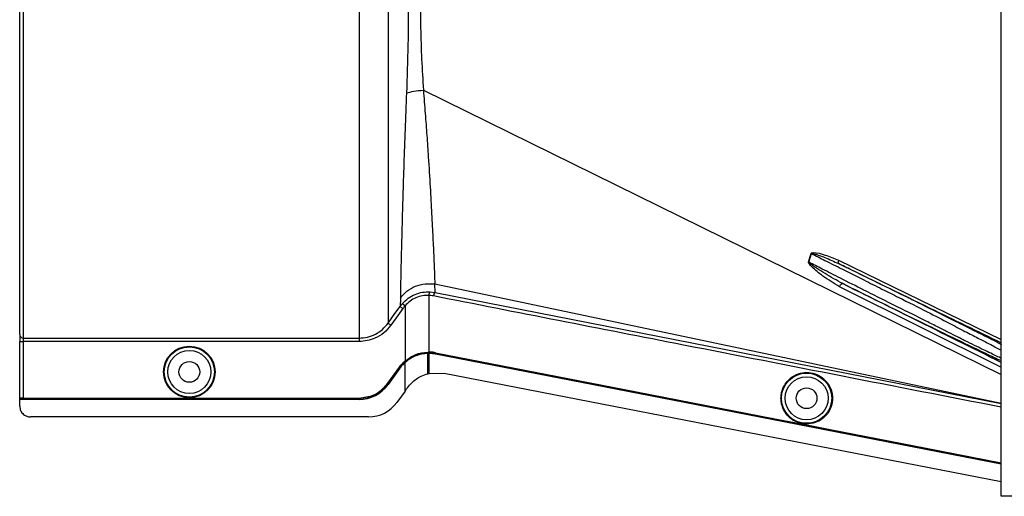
# Model space of a CAD drawing. Header units: inches. Extents: x -3977 to 448, y -4288 to 2176.
# Tile 156 of 206: x -3959 to -3822, y 1739 to 1805. Entities that reach past the tile are written whole.
import ezdxf

# ---------------------------------------------------------------- set-up
doc = ezdxf.new("R2010")
doc.units = ezdxf.units.IN
doc.header["$MEASUREMENT"] = 0

msp = doc.modelspace()

# ---------------------------------------------------------------- linework, layer by layer
at = {"color": 7, "linetype": 'Continuous', "lineweight": 25}
for p, q in [((-3822.013, 1738.624), (-3822.013, 2023.624)), ((-3820.213, 1738.624), (-3822.013, 1738.624))]:
    msp.add_line(p, q, dxfattribs=at)
at = {"color": 2, "linetype": 'Continuous', "lineweight": 25}
for p, q in [((-3959.214, 1761.265), (-3959.214, 1856.032)), ((-3958.714, 1856.482), (-3958.714, 1760.766)), ((-3902.778, 1795.443), (-3822.013, 1755.662)), ((-3848.906, 1771.375), (-3848.542, 1772.58)), ((-3844.741, 1771.641), (-3822.013, 1760.551)), ((-3901.134, 1767.142), (-3901.185, 1768.326)), ((-3901.185, 1768.326), (-3822.013, 1751.672)), ((-3821.944, 1756.643), (-3844.61, 1767.936)), ((-3905.995, 1766.361), (-3906.038, 1765.19)), ((-3902.015, 1766.73), (-3902.015, 1758.803)), ((-3901.843, 1767.229), (-3901.134, 1767.142)), ((-3901.134, 1767.142), (-3822.013, 1751.63)), ((-3905.71, 1765.599), (-3905.337, 1765.267)), ((-3905.337, 1765.267), (-3905.337, 1757.563)), ((-3959.214, 1761.265), (-3959.214, 1760.267)), ((-3958.714, 1760.766), (-3911.776, 1760.766)), ((-3958.714, 1760.766), (-3958.714, 1760.267)), ((-3959.214, 1760.267), (-3958.714, 1760.267)), ((-3959.214, 1752.36), (-3959.214, 1760.267)), ((-3911.776, 1760.267), (-3958.714, 1760.267)), ((-3958.714, 1760.267), (-3958.714, 1752.369)), ((-3902.175, 1758.801), (-3902.173, 1758.757)), ((-3902.173, 1758.757), (-3902.173, 1758.638)), ((-3902.173, 1756.178), (-3902.173, 1758.607)), ((-3902.015, 1758.609), (-3902.015, 1756.148)), ((-3901.075, 1758.71), (-3901.083, 1758.666)), ((-3901.083, 1758.516), (-3901.077, 1758.547)), ((-3907.752, 1754.43), (-3906.111, 1756.712)), ((-3906.101, 1756.554), (-3907.742, 1754.273)), ((-3906.076, 1756.686), (-3907.717, 1754.405)), ((-3906.076, 1756.536), (-3907.717, 1754.255)), ((-3906.111, 1756.712), (-3906.076, 1756.686)), ((-3906.076, 1756.536), (-3906.101, 1756.554)), ((-3905.366, 1757.538), (-3905.337, 1757.505)), ((-3905.357, 1757.378), (-3905.337, 1757.355)), ((-3905.337, 1757.396), (-3905.337, 1757.505)), ((-3905.337, 1753.352), (-3905.337, 1757.355)), ((-3902.173, 1755.767), (-3902.173, 1756.178)), ((-3902.015, 1756.148), (-3902.015, 1755.806)), ((-3901.995, 1755.811), (-3899.865, 1755.841)), ((-3899.865, 1755.841), (-3822.013, 1740.691)), ((-3907.717, 1754.405), (-3907.752, 1754.43)), ((-3907.742, 1754.273), (-3907.717, 1754.255)), ((-3959.214, 1752.36), (-3959.214, 1752.325)), ((-3959.214, 1752.205), (-3959.214, 1752.325)), ((-3911.776, 1752.325), (-3959.214, 1752.325)), ((-3911.776, 1752.205), (-3959.214, 1752.205)), ((-3959.214, 1752.175), (-3959.214, 1752.205)), ((-3911.776, 1752.175), (-3959.214, 1752.175)), ((-3959.214, 1751.235), (-3959.214, 1752.175)), ((-3958.714, 1752.369), (-3911.776, 1752.369)), ((-3911.776, 1752.369), (-3911.776, 1752.325)), ((-3911.776, 1752.175), (-3911.776, 1752.205)), ((-3905.337, 1753.352), (-3906.476, 1751.769)), ((-3910.445, 1749.735), (-3957.714, 1749.735)), ((-3853.906, 1749.533), (-3853.914, 1749.49)), ((-3845.917, 1747.978), (-3845.925, 1747.935))]:
    msp.add_line(p, q, dxfattribs=at)
at = {"color": 2, "linetype": 'Continuous', "lineweight": 25, "flags": 128}
for points in [[(-3844.741, 1771.641), (-3844.769, 1771.562), (-3844.789, 1771.485), (-3844.801, 1771.413), (-3844.804, 1771.346), (-3844.798, 1771.289), (-3844.784, 1771.241), (-3844.762, 1771.205), (-3844.733, 1771.181)], [(-3844.61, 1767.936), (-3844.564, 1768.034), (-3844.511, 1768.128), (-3844.451, 1768.211), (-3844.387, 1768.281), (-3844.324, 1768.335), (-3844.263, 1768.368), (-3844.209, 1768.381), (-3844.162, 1768.372)], [(-3907.717, 1762.851), (-3906.762, 1764.181), (-3906.038, 1765.19)], [(-3905.632, 1764.898), (-3906.572, 1763.588), (-3907.311, 1762.559)], [(-3902.015, 1758.639), (-3902.104, 1758.638), (-3902.174, 1758.638)], [(-3902.174, 1758.638), (-3902.174, 1758.62), (-3902.173, 1758.607)], [(-3902.015, 1758.609), (-3902.015, 1758.626), (-3902.015, 1758.639)], [(-3901.083, 1758.666), (-3874.668, 1753.528), (-3853.914, 1749.49)], [(-3822.013, 1743.129), (-3866.268, 1751.744), (-3901.083, 1758.516)], [(-3822.013, 1743.161), (-3866.275, 1751.776), (-3901.077, 1758.547)], [(-3901.075, 1758.71), (-3874.66, 1753.572), (-3853.906, 1749.533)], [(-3901.995, 1755.811), (-3902.006, 1755.808), (-3902.015, 1755.806)], [(-3853.914, 1749.49), (-3849.441, 1748.619), (-3845.925, 1747.935)], [(-3853.906, 1749.533), (-3849.432, 1748.663), (-3845.917, 1747.978)], [(-3845.925, 1747.935), (-3832.518, 1745.325), (-3822.013, 1743.279)], [(-3845.917, 1747.978), (-3832.509, 1745.368), (-3822.013, 1743.324)]]:
    msp.add_lwpolyline(points, dxfattribs=at)
at = {"color": 2, "linetype": 'Continuous', "lineweight": 25}
for centre, radius in [((-3935.495, 1756.025), 3.605), ((-3935.495, 1756.025), 3.509), ((-3935.495, 1756.025), 3.012), ((-3935.495, 1756.025), 1.45), ((-3849.213, 1752.344), 3.509), ((-3849.213, 1752.344), 3.012), ((-3849.213, 1752.344), 1.45)]:
    msp.add_circle(centre, radius, dxfattribs=at)
for centre, radius, start, end in [((-3847.42, 1776.37), 3.952, 252.84395, 253.5205), ((-3847.831, 1774.034), 2.868, 247.2306, 247.97796), ((-3901.42, 1766.804), 0.599, 134.82521, 187.0422), ((-3958.714, 1761.265), 0.5, 180.05508, 270.05497), ((-3911.776, 1757.175), 4.969, 270, 324.26784), ((-3911.776, 1757.175), 5, 270, 324.26784), ((-3910.445, 1754.625), 4.89, 270, 324.26784)]:
    msp.add_arc(centre, radius, start, end, dxfattribs=at)
msp.add_ellipse((-3903.565, 1758.653), major_axis=(4.773, 0.033), ratio=0.0122176, start_param=5.008114, end_param=5.042953, dxfattribs=at)
for points in [[(-3911.776, 1808.624), (-3911.776, 1806.614), (-3911.776, 1802.595), (-3911.776, 1796.661), (-3911.776, 1790.916), (-3911.776, 1785.451), (-3911.776, 1780.351), (-3911.776, 1775.698), (-3911.776, 1771.564), (-3911.776, 1768.017), (-3911.776, 1765.107), (-3911.776, 1762.898), (-3911.776, 1761.358), (-3911.776, 1760.963), (-3911.776, 1760.766)], [(-3911.776, 1760.766), (-3911.776, 1760.755), (-3911.776, 1760.733), (-3911.776, 1760.616), (-3911.776, 1760.455), (-3911.776, 1760.33), (-3911.776, 1760.267)]]:
    msp.add_open_spline(points, degree=3, dxfattribs=at)
for points, knots in [([(-3907.717, 1808.624), (-3907.717, 1806.865), (-3907.717, 1803.273), (-3907.717, 1797.858), (-3907.717, 1792.418), (-3907.717, 1787.088), (-3907.717, 1782.013), (-3907.717, 1777.337), (-3907.717, 1773.19), (-3907.717, 1769.675), (-3907.717, 1766.858), (-3907.717, 1764.787), (-3907.717, 1763.393), (-3907.717, 1763.029), (-3907.717, 1762.851)], [0, 0, 0, 0, 0.0764204, 0.1560238, 0.2384089, 0.3230616, 0.4093667, 0.4966296, 0.584108, 0.6710485, 0.7567251, 0.840474, 0.9217211, 1, 1, 1, 1]), ([(-3904.88, 1808.624), (-3904.889, 1806.329), (-3904.909, 1801.737), (-3905.065, 1797.275), (-3905.143, 1795.044)], [0, 0, 0, 0, 0.4998677, 1, 1, 1, 1]), ([(-3903.212, 1808.624), (-3903.202, 1807.137), (-3903.184, 1804.16), (-3903.042, 1799.736), (-3902.867, 1796.876), (-3902.779, 1795.443)], [0, 0, 0, 0, 0.3326232, 0.6656434, 1, 1, 1, 1]), ([(-3905.143, 1795.044), (-3905.212, 1793.322), (-3905.351, 1789.886), (-3905.518, 1785.064), (-3905.656, 1780.608), (-3905.769, 1776.599), (-3905.86, 1773.107), (-3905.929, 1770.194), (-3905.981, 1767.849), (-3905.99, 1766.859), (-3905.995, 1766.361)], [0, 0, 0, 0, 0.1249785, 0.2494317, 0.3749119, 0.4994749, 0.6246067, 0.7497121, 0.8742813, 1, 1, 1, 1]), ([(-3905.143, 1795.044), (-3904.817, 1795.137), (-3904.164, 1795.324), (-3903.241, 1795.404), (-3902.779, 1795.443)], [0, 0, 0, 0, 0.5000218, 1, 1, 1, 1]), ([(-3902.778, 1795.444), (-3902.693, 1794.353), (-3902.524, 1792.186), (-3902.294, 1789.068), (-3902.057, 1785.581), (-3901.828, 1781.848), (-3901.621, 1778.057), (-3901.453, 1774.746), (-3901.324, 1771.975), (-3901.225, 1769.741), (-3901.198, 1768.799), (-3901.185, 1768.326)], [0, 0, 0, 0, 0.084405, 0.167683, 0.2508255, 0.3762115, 0.5005933, 0.6255551, 0.7504676, 0.8747621, 1, 1, 1, 1]), ([(-3848.941, 1771.389), (-3848.872, 1771.6), (-3848.742, 1771.998), (-3848.636, 1772.403), (-3848.586, 1772.593)], [0, 0, 0, 0, 0.5320089, 1, 1, 1, 1]), ([(-3848.586, 1772.593), (-3848.583, 1772.602), (-3848.577, 1772.621), (-3848.551, 1772.654), (-3848.466, 1772.704), (-3847.801, 1772.753), (-3846.526, 1772.373), (-3845.368, 1771.898), (-3844.741, 1771.641)], [0, 0, 0, 0, 0.0062895, 0.0128488, 0.0284102, 0.0757073, 0.4997845, 1, 1, 1, 1]), ([(-3848.542, 1772.58), (-3848.541, 1772.583), (-3848.54, 1772.588), (-3848.536, 1772.596), (-3848.529, 1772.602), (-3848.518, 1772.608), (-3848.501, 1772.613), (-3848.379, 1772.62), (-3848.181, 1772.56), (-3847.843, 1772.465), (-3847.34, 1772.29), (-3846.276, 1771.892), (-3845.372, 1771.476), (-3844.733, 1771.181)], [0, 0, 0, 0, 0.002002, 0.0039182, 0.0059178, 0.0081145, 0.0132777, 0.0194868, 0.0994036, 0.1644525, 0.2820291, 0.4928409, 1, 1, 1, 1]), ([(-3848.542, 1772.58), (-3847.912, 1772.263), (-3846.492, 1771.548), (-3844.039, 1770.315), (-3842.211, 1769.396), (-3841.213, 1768.894)], [0, 0, 0, 0, 0.26571856, 0.59905503, 1, 1, 1, 1]), ([(-3844.61, 1767.936), (-3845.397, 1768.416), (-3846.754, 1769.244), (-3848.144, 1770.374), (-3848.792, 1771.025), (-3848.928, 1771.248), (-3848.947, 1771.33), (-3848.947, 1771.366), (-3848.943, 1771.382), (-3848.941, 1771.389)], [0, 0, 0, 0, 0.4987105, 0.8596241, 0.9547007, 0.9823705, 0.9920695, 0.9961825, 1, 1, 1, 1]), ([(-3844.162, 1768.372), (-3844.996, 1768.827), (-3846.255, 1769.513), (-3847.642, 1770.407), (-3848.325, 1770.869), (-3848.655, 1771.109), (-3848.808, 1771.239), (-3848.876, 1771.305), (-3848.902, 1771.341), (-3848.907, 1771.359), (-3848.907, 1771.368), (-3848.907, 1771.373), (-3848.906, 1771.375)], [0, 0, 0, 0, 0.5009066, 0.755241, 0.8820707, 0.9446164, 0.9748532, 0.9894631, 0.9953788, 0.9977943, 0.9989073, 1, 1, 1, 1]), ([(-3841.213, 1767.475), (-3842.303, 1768.024), (-3844.268, 1769.013), (-3846.841, 1770.319), (-3848.286, 1771.058), (-3848.906, 1771.375)], [0, 0, 0, 0, 0.415954, 0.7493023, 1, 1, 1, 1]), ([(-3821.934, 1759.829), (-3822.172, 1759.952), (-3822.516, 1760.129), (-3822.984, 1760.368), (-3823.204, 1760.48), (-3823.31, 1760.534), (-3823.369, 1760.564), (-3823.637, 1760.701), (-3824.096, 1760.933), (-3824.716, 1761.247), (-3825.126, 1761.454), (-3825.341, 1761.562), (-3825.415, 1761.6), (-3825.444, 1761.615), (-3825.781, 1761.784), (-3826.607, 1762.2), (-3827.949, 1762.872), (-3829.496, 1763.646), (-3831.214, 1764.502), (-3833.031, 1765.405), (-3834.988, 1766.376), (-3836.776, 1767.261), (-3838.707, 1768.216), (-3840.732, 1769.214), (-3842.804, 1770.234), (-3844.145, 1770.893), (-3844.733, 1771.181)], [0, 0, 0, 0, 0.0612189, 0.0880704, 0.1005426, 0.1065388, 0.1094768, 0.1123746, 0.159691, 0.195523, 0.2196359, 0.2272587, 0.2299562, 0.2314913, 0.2319099, 0.2834138, 0.3575026, 0.4213474, 0.4874233, 0.5724059, 0.6379681, 0.7128717, 0.7733539, 0.8517162, 0.9349551, 1, 1, 1, 1]), ([(-3844.733, 1771.181), (-3840.478, 1769.108), (-3832.907, 1765.417), (-3825.331, 1761.724), (-3822.013, 1760.107)], [0, 0, 0, 0, 0.5619485, 1, 1, 1, 1]), ([(-3841.213, 1768.894), (-3840.365, 1768.468), (-3838.728, 1767.645), (-3835.723, 1766.148), (-3832.51, 1764.533), (-3829.433, 1762.935), (-3827.424, 1761.875), (-3826.125, 1761.21), (-3825.261, 1760.766), (-3823.989, 1760.111), (-3822.734, 1759.46), (-3822.203, 1759.168), (-3822.013, 1759.063)], [0, 0, 0, 0, 0.1017255, 0.1964396, 0.3646609, 0.5050091, 0.6175958, 0.6698671, 0.7212359, 0.7717327, 0.9180818, 1, 1, 1, 1]), ([(-3905.995, 1766.361), (-3905.705, 1766.696), (-3905.112, 1767.377), (-3903.898, 1768.054), (-3902.55, 1768.424), (-3901.634, 1768.359), (-3901.185, 1768.326)], [0, 0, 0, 0, 0.2452308, 0.5, 0.7547692, 1, 1, 1, 1]), ([(-3844.162, 1768.372), (-3842.813, 1767.707), (-3840.115, 1766.376), (-3836.081, 1764.396), (-3832.224, 1762.51), (-3828.611, 1760.752), (-3825.469, 1759.235), (-3823.13, 1758.116), (-3822.333, 1757.748), (-3822.013, 1757.6)], [0, 0, 0, 0, 0.1470691, 0.2942244, 0.4413249, 0.5884811, 0.7425096, 0.8965522, 1, 1, 1, 1]), ([(-3822.013, 1757.35), (-3826.071, 1759.37), (-3833.455, 1763.044), (-3840.837, 1766.718), (-3844.162, 1768.372)], [0, 0, 0, 0, 0.5496523, 1, 1, 1, 1]), ([(-3822.013, 1757.938), (-3822.206, 1758.03), (-3822.741, 1758.283), (-3824.449, 1759.11), (-3826.433, 1760.074), (-3828.159, 1760.939), (-3829.404, 1761.573), (-3830.853, 1762.307), (-3833.159, 1763.468), (-3835.826, 1764.792), (-3838.785, 1766.257), (-3840.386, 1767.06), (-3841.213, 1767.475)], [0, 0, 0, 0, 0.0828469, 0.2288803, 0.3818909, 0.4370696, 0.498517, 0.5662656, 0.6403395, 0.8073374, 0.9004804, 1, 1, 1, 1]), ([(-3905.71, 1765.599), (-3905.449, 1765.858), (-3904.926, 1766.375), (-3903.952, 1766.898), (-3902.904, 1767.216), (-3902.197, 1767.224), (-3901.843, 1767.229)], [0, 0, 0, 0, 0.2504497, 0.501026, 0.7504119, 1, 1, 1, 1]), ([(-3902.015, 1766.73), (-3902.318, 1766.727), (-3902.925, 1766.721), (-3903.829, 1766.436), (-3904.668, 1765.963), (-3905.114, 1765.5), (-3905.337, 1765.267)], [0, 0, 0, 0, 0.24809771, 0.49645367, 0.74735706, 1, 1, 1, 1]), ([(-3901.377, 1766.651), (-3901.496, 1766.672), (-3901.707, 1766.709), (-3901.921, 1766.724), (-3902.015, 1766.73)], [0, 0, 0, 0, 0.5599329, 1, 1, 1, 1]), ([(-3901.134, 1767.142), (-3901.155, 1767.135), (-3901.187, 1767.124), (-3901.235, 1767.062), (-3901.271, 1766.998), (-3901.305, 1766.92), (-3901.344, 1766.806), (-3901.364, 1766.712), (-3901.377, 1766.651)], [0, 0, 0, 0, 0.2396351, 0.3684751, 0.5, 0.6315249, 0.7603649, 1, 1, 1, 1]), ([(-3822.013, 1751.09), (-3836.808, 1753.982), (-3863.266, 1759.154), (-3889.718, 1764.357), (-3901.377, 1766.651)], [0, 0, 0, 0, 0.5592139, 1, 1, 1, 1]), ([(-3906.038, 1765.19), (-3905.98, 1765.268), (-3905.876, 1765.409), (-3905.761, 1765.541), (-3905.71, 1765.599)], [0, 0, 0, 0, 0.5598158, 1, 1, 1, 1]), ([(-3906.038, 1765.19), (-3906.031, 1765.184), (-3906.015, 1765.173), (-3905.92, 1765.105), (-3905.786, 1765.009), (-3905.682, 1764.934), (-3905.632, 1764.898)], [0, 0, 0, 0, 0.24061816, 0.5, 0.75938184, 1, 1, 1, 1]), ([(-3905.337, 1765.267), (-3905.395, 1765.2), (-3905.498, 1765.081), (-3905.591, 1764.954), (-3905.632, 1764.898)], [0, 0, 0, 0, 0.55995964, 1, 1, 1, 1]), ([(-3911.776, 1760.766), (-3911.382, 1760.793), (-3910.592, 1760.847), (-3909.478, 1761.28), (-3908.475, 1761.934), (-3907.97, 1762.545), (-3907.717, 1762.851)], [0, 0, 0, 0, 0.2494565, 0.4996464, 0.7495448, 1, 1, 1, 1]), ([(-3907.311, 1762.559), (-3907.626, 1762.187), (-3908.255, 1761.444), (-3909.764, 1760.512), (-3911.013, 1760.36), (-3911.776, 1760.267)], [0, 0, 0, 0, 0.2811141, 0.5612729, 1, 1, 1, 1]), ([(-3907.717, 1762.851), (-3907.71, 1762.845), (-3907.695, 1762.835), (-3907.6, 1762.766), (-3907.465, 1762.67), (-3907.361, 1762.595), (-3907.311, 1762.559)], [0, 0, 0, 0, 0.2405936, 0.4999997, 0.7594059, 1, 1, 1, 1]), ([(-3959.214, 1760.599), (-3959.214, 1760.587), (-3959.214, 1760.566), (-3959.214, 1760.416), (-3959.214, 1760.352)], [0, 0, 0, 0, 0.5708247, 1, 1, 1, 1]), ([(-3905.337, 1757.563), (-3904.854, 1757.909), (-3903.889, 1758.601), (-3902.746, 1758.734), (-3902.175, 1758.801)], [0, 0, 0, 0, 0.500053, 1, 1, 1, 1]), ([(-3905.337, 1757.505), (-3904.791, 1757.892), (-3903.816, 1758.583), (-3902.676, 1758.704), (-3902.173, 1758.757)], [0, 0, 0, 0, 0.5591099, 1, 1, 1, 1]), ([(-3902.173, 1758.607), (-3902.455, 1758.585), (-3903.019, 1758.541), (-3903.854, 1758.284), (-3904.648, 1757.904), (-3905.108, 1757.538), (-3905.337, 1757.355)], [0, 0, 0, 0, 0.2500257, 0.5001914, 0.7501772, 1, 1, 1, 1]), ([(-3902.175, 1758.801), (-3902.145, 1758.802), (-3902.091, 1758.803), (-3902.038, 1758.803), (-3902.015, 1758.803)], [0, 0, 0, 0, 0.56004574, 1, 1, 1, 1]), ([(-3901.083, 1758.666), (-3901.285, 1758.699), (-3901.647, 1758.758), (-3902.012, 1758.757), (-3902.173, 1758.757)], [0, 0, 0, 0, 0.5600744, 1, 1, 1, 1]), ([(-3901.075, 1758.71), (-3901.249, 1758.739), (-3901.561, 1758.791), (-3901.876, 1758.799), (-3902.015, 1758.803)], [0, 0, 0, 0, 0.5599497, 1, 1, 1, 1]), ([(-3901.077, 1758.547), (-3901.251, 1758.576), (-3901.562, 1758.628), (-3901.876, 1758.636), (-3902.015, 1758.639)], [0, 0, 0, 0, 0.5600516, 1, 1, 1, 1]), ([(-3901.083, 1758.516), (-3901.256, 1758.545), (-3901.565, 1758.597), (-3901.877, 1758.605), (-3902.015, 1758.609)], [0, 0, 0, 0, 0.5598333, 1, 1, 1, 1]), ([(-3906.111, 1756.712), (-3905.985, 1756.877), (-3905.758, 1757.172), (-3905.486, 1757.426), (-3905.366, 1757.538)], [0, 0, 0, 0, 0.5598224, 1, 1, 1, 1]), ([(-3906.101, 1756.554), (-3905.974, 1756.719), (-3905.748, 1757.013), (-3905.477, 1757.266), (-3905.357, 1757.378)], [0, 0, 0, 0, 0.5599986, 1, 1, 1, 1]), ([(-3905.337, 1757.505), (-3905.487, 1757.363), (-3905.755, 1757.11), (-3905.978, 1756.815), (-3906.076, 1756.686)], [0, 0, 0, 0, 0.559818, 1, 1, 1, 1]), ([(-3905.337, 1757.355), (-3905.487, 1757.213), (-3905.755, 1756.959), (-3905.978, 1756.665), (-3906.076, 1756.536)], [0, 0, 0, 0, 0.5600005, 1, 1, 1, 1]), ([(-3905.366, 1757.538), (-3905.361, 1757.542), (-3905.351, 1757.551), (-3905.341, 1757.559), (-3905.337, 1757.563)], [0, 0, 0, 0, 0.5601198, 1, 1, 1, 1]), ([(-3905.357, 1757.378), (-3905.354, 1757.381), (-3905.347, 1757.387), (-3905.34, 1757.393), (-3905.337, 1757.396)], [0, 0, 0, 0, 0.56, 1, 1, 1, 1]), ([(-3905.006, 1753.813), (-3904.816, 1754.049), (-3904.285, 1754.709), (-3903.289, 1755.401), (-3902.481, 1755.666), (-3902.173, 1755.767)], [0, 0, 0, 0, 0.2563458, 0.7166755, 1, 1, 1, 1]), ([(-3902.151, 1755.772), (-3902.155, 1755.771), (-3902.163, 1755.769), (-3902.17, 1755.767), (-3902.173, 1755.767)], [0, 0, 0, 0, 0.5600046, 1, 1, 1, 1]), ([(-3902.151, 1755.772), (-3902.126, 1755.779), (-3902.08, 1755.79), (-3902.035, 1755.801), (-3902.015, 1755.806)], [0, 0, 0, 0, 0.5599989, 1, 1, 1, 1]), ([(-3852.796, 1752.344), (-3852.785, 1752.562), (-3852.76, 1753.038), (-3852.529, 1753.785), (-3852.081, 1754.571), (-3851.352, 1755.297), (-3850.357, 1755.821), (-3849.192, 1756.014), (-3848.027, 1755.821), (-3847.032, 1755.297), (-3846.303, 1754.571), (-3845.855, 1753.785), (-3845.625, 1753.038), (-3845.599, 1752.562), (-3845.588, 1752.344)], [0, 0, 0, 0, 0.05630938, 0.12283496, 0.200993, 0.29132358, 0.3924071, 0.5, 0.6075929, 0.70867642, 0.799007, 0.87716504, 0.94369062, 1, 1, 1, 1]), ([(-3911.776, 1752.369), (-3911.344, 1752.403), (-3910.468, 1752.472), (-3908.992, 1753.085), (-3908.22, 1753.923), (-3907.752, 1754.43)], [0, 0, 0, 0, 0.2775345, 0.5620489, 1, 1, 1, 1]), ([(-3907.717, 1754.405), (-3908, 1754.071), (-3908.572, 1753.395), (-3909.943, 1752.547), (-3911.084, 1752.409), (-3911.776, 1752.325)], [0, 0, 0, 0, 0.2774863, 0.5619954, 1, 1, 1, 1]), ([(-3905.264, 1753.454), (-3905.216, 1753.521), (-3905.13, 1753.641), (-3905.043, 1753.76), (-3905.006, 1753.813)], [0, 0, 0, 0, 0.5599992, 1, 1, 1, 1]), ([(-3958.714, 1752.369), (-3958.785, 1752.368), (-3958.932, 1752.368), (-3959.1, 1752.366), (-3959.198, 1752.363), (-3959.209, 1752.361), (-3959.214, 1752.36)], [0, 0, 0, 0, 0.2702426, 0.562405, 0.7897212, 1, 1, 1, 1]), ([(-3905.337, 1753.352), (-3905.323, 1753.371), (-3905.299, 1753.405), (-3905.275, 1753.439), (-3905.264, 1753.454)], [0, 0, 0, 0, 0.56, 1, 1, 1, 1]), ([(-3845.588, 1752.344), (-3845.599, 1752.126), (-3845.625, 1751.651), (-3845.855, 1750.903), (-3846.303, 1750.117), (-3847.032, 1749.392), (-3848.027, 1748.867), (-3849.192, 1748.674), (-3850.357, 1748.867), (-3851.352, 1749.392), (-3852.081, 1750.117), (-3852.529, 1750.903), (-3852.76, 1751.651), (-3852.785, 1752.126), (-3852.796, 1752.344)], [0, 0, 0, 0, 0.0563094, 0.122835, 0.200993, 0.2913236, 0.3924071, 0.5, 0.6075929, 0.7086764, 0.799007, 0.877165, 0.9436906, 1, 1, 1, 1]), ([(-3959.214, 1751.235), (-3959.187, 1751.023), (-3959.132, 1750.58), (-3958.727, 1750.077), (-3958.222, 1749.784), (-3957.879, 1749.751), (-3957.714, 1749.735)], [0, 0, 0, 0, 0.27028, 0.5624538, 0.7897516, 1, 1, 1, 1])]:
    msp.add_open_spline(points, degree=3, knots=knots, dxfattribs=at)

doc.saveas('drawing.dxf')
